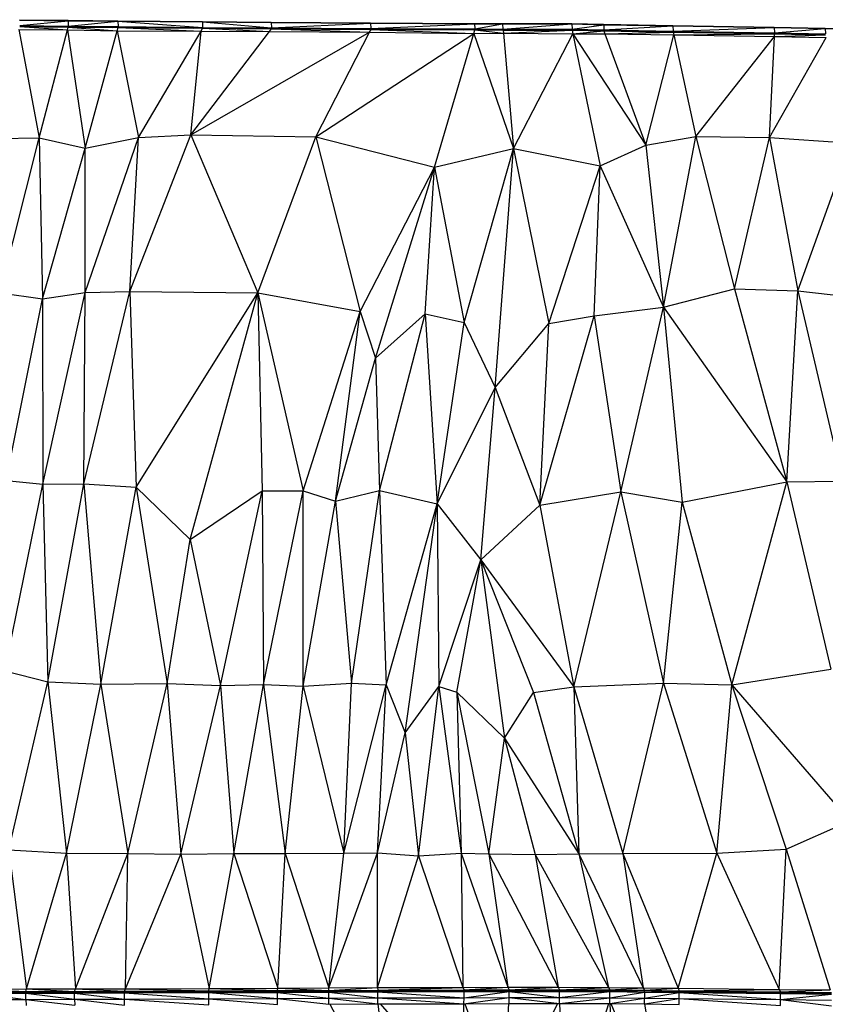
# Model space of a CAD drawing. Header units: millimetres. Extents: x 0 to 2209, y 0 to 979.
# Tile 20 of 27: x 1446 to 1613, y 770 to 974. Entities that reach past the tile are written whole.
import ezdxf

# ---------------------------------------------------------------- set-up
doc = ezdxf.new("R2010")
doc.units = ezdxf.units.MM
doc.header["$MEASUREMENT"] = 0
doc.layers.add('Crea2D$visibili$tangenti', color=7, linetype='Continuous', true_color=0x000000)

msp = doc.modelspace()

# ---------------------------------------------------------------- linework, layer by layer
at = {"layer": 'Crea2D$visibili$tangenti'}
for p, q in [((1446.37, 973.93), (1456.45, 973.8)), ((1446.37, 973.83), (1456.45, 973.8)), ((1446.37, 973.83), (1456.45, 973.71)), ((1446.42, 972.72), (1456.45, 973.71)), ((1456.45, 973.71), (1456.45, 973.8)), ((1456.45, 973.8), (1466.79, 973.7)), ((1456.45, 973.71), (1466.79, 973.7)), ((1456.45, 973.71), (1456.5, 972.6)), ((1456.45, 973.71), (1466.79, 973.6)), ((1466.79, 973.6), (1466.79, 973.7)), ((1466.79, 973.7), (1484.29, 973.45)), ((1466.79, 973.7), (1484.29, 973.52)), ((1446.26, 971.91), (1450.44, 949.44)), ((1446.26, 971.91), (1456.34, 971.8)), ((1446.42, 972.72), (1456.5, 972.6)), ((1446.42, 972.72), (1456.5, 972.43)), ((1446.42, 972.54), (1456.34, 971.8)), ((1446.43, 972.54), (1456.5, 972.41)), ((1446.43, 972.54), (1456.5, 972.43)), ((1450.44, 949.44), (1456.34, 971.8)), ((1456.34, 971.8), (1456.5, 972.41)), ((1456.34, 971.8), (1460, 947.29)), ((1456.34, 971.8), (1466.63, 971.65)), ((1456.5, 972.6), (1466.79, 973.6)), ((1456.5, 972.6), (1466.84, 972.51)), ((1456.5, 972.6), (1466.8, 972.32)), ((1456.5, 972.43), (1456.5, 972.6)), ((1456.5, 972.41), (1456.5, 972.43)), ((1456.5, 972.43), (1465.62, 972.32)), ((1456.5, 972.41), (1466.63, 971.65)), ((1456.51, 972.43), (1466.84, 972.32)), ((1456.51, 972.41), (1466.84, 972.3)), ((1460, 947.29), (1466.63, 971.65)), ((1466.63, 971.65), (1466.84, 972.3)), ((1466.63, 971.65), (1471.07, 949.49)), ((1466.63, 971.65), (1484.03, 971.55)), ((1466.79, 973.6), (1466.84, 972.51)), ((1466.79, 973.6), (1484.34, 972.34)), ((1466.79, 973.6), (1484.29, 973.45)), ((1466.84, 972.51), (1484.34, 972.34)), ((1466.84, 972.51), (1484.34, 972.15)), ((1466.84, 972.32), (1466.84, 972.51)), ((1466.84, 972.3), (1466.84, 972.32)), ((1466.84, 972.32), (1482.43, 972.17)), ((1466.84, 972.3), (1484.03, 971.55)), ((1466.84, 972.3), (1484.34, 972.15)), ((1484.03, 971.55), (1484.34, 972.15)), ((1484.29, 973.45), (1484.29, 973.52)), ((1484.29, 973.52), (1498.55, 973.32)), ((1484.29, 973.52), (1498.55, 973.42)), ((1484.29, 973.45), (1484.34, 972.34)), ((1484.29, 973.45), (1498.6, 972.23)), ((1484.29, 973.45), (1498.55, 973.32)), ((1484.34, 972.34), (1498.6, 972.23)), ((1484.34, 972.34), (1498.6, 972.04)), ((1484.34, 972.15), (1484.34, 972.34)), ((1484.34, 972.15), (1498.18, 971.46)), ((1484.35, 972.15), (1498.65, 972.04)), ((1498.18, 971.46), (1498.65, 972.04)), ((1498.55, 973.32), (1498.55, 973.42)), ((1498.55, 973.42), (1519.18, 973.28)), ((1498.55, 973.32), (1519.18, 973.28)), ((1498.55, 973.32), (1498.6, 972.23)), ((1498.55, 973.32), (1519.18, 973.18)), ((1498.6, 972.23), (1519.18, 973.18)), ((1498.6, 972.23), (1519.23, 972.09)), ((1498.6, 972.23), (1519.24, 971.92)), ((1498.6, 972.04), (1498.6, 972.23)), ((1498.65, 972.04), (1518.97, 971.31)), ((1498.65, 972.04), (1519.29, 971.9)), ((1498.91, 972.04), (1519.29, 971.92)), ((1518.97, 971.31), (1519.29, 971.9)), ((1519.18, 973.18), (1519.18, 973.28)), ((1519.18, 973.28), (1540.7, 973.17)), ((1519.18, 973.18), (1540.7, 973.17)), ((1519.18, 973.18), (1519.23, 972.09)), ((1519.18, 973.18), (1540.7, 973.09)), ((1519.23, 972.09), (1540.7, 973.09)), ((1519.23, 972.09), (1540.75, 972)), ((1519.23, 972.09), (1540.75, 971.81)), ((1519.23, 972.09), (1519.29, 971.92)), ((1519.29, 971.9), (1519.29, 971.92)), ((1519.29, 971.92), (1538.4, 971.82)), ((1519.29, 971.9), (1540.54, 971.06)), ((1519.29, 971.9), (1540.75, 971.81)), ((1540.54, 971.06), (1540.75, 971.81)), ((1540.7, 973.09), (1540.7, 973.17)), ((1540.7, 973.17), (1546.55, 973.16)), ((1540.7, 973.09), (1546.55, 973.16)), ((1540.7, 973.09), (1540.75, 972)), ((1540.7, 973.09), (1546.55, 973.06)), ((1540.75, 972), (1546.55, 973.06)), ((1540.75, 972), (1546.6, 971.97)), ((1540.75, 972), (1546.6, 971.8)), ((1540.75, 971.81), (1540.75, 972)), ((1540.75, 971.81), (1546.71, 971.14)), ((1540.76, 971.81), (1546.65, 971.78)), ((1540.76, 971.81), (1546.65, 971.8)), ((1546.55, 973.06), (1546.55, 973.16)), ((1546.55, 973.16), (1560.87, 973.04)), ((1546.55, 973.16), (1560.86, 973.11)), ((1546.55, 973.06), (1546.6, 971.97)), ((1546.55, 973.06), (1560.91, 973.04)), ((1546.6, 971.97), (1560.91, 973.04)), ((1546.6, 971.97), (1560.96, 971.94)), ((1546.6, 971.97), (1560.92, 971.75)), ((1546.6, 971.97), (1546.65, 971.8)), ((1546.65, 971.78), (1546.65, 971.8)), ((1546.65, 971.8), (1560.51, 971.76)), ((1546.65, 971.8), (1546.86, 971.8)), ((1546.65, 971.78), (1546.71, 971.14)), ((1546.65, 971.78), (1560.92, 971.75)), ((1546.71, 971.14), (1560.96, 971.75)), ((1560.86, 973.11), (1560.91, 973.04)), ((1560.86, 973.11), (1567.44, 972.99)), ((1560.91, 973.04), (1567.44, 972.99)), ((1560.91, 973.04), (1560.96, 971.94)), ((1560.91, 973.04), (1567.5, 972.89)), ((1560.96, 971.94), (1567.5, 972.89)), ((1560.96, 971.94), (1567.5, 971.63)), ((1560.96, 971.94), (1567.55, 971.8)), ((1560.96, 971.75), (1560.96, 971.94)), ((1560.96, 971.75), (1561.12, 971)), ((1560.96, 971.75), (1567.55, 971.61)), ((1560.96, 971.75), (1567.55, 971.63)), ((1561.12, 971), (1567.55, 971.61)), ((1567.44, 972.99), (1581.8, 972.72)), ((1567.44, 972.99), (1567.5, 972.89)), ((1567.5, 972.89), (1581.8, 972.72)), ((1567.5, 972.89), (1581.86, 972.64)), ((1567.5, 972.89), (1567.55, 971.8)), ((1567.55, 971.8), (1581.86, 972.64)), ((1567.55, 971.8), (1581.91, 971.54)), ((1567.55, 971.8), (1581.86, 971.36)), ((1567.55, 971.63), (1567.55, 971.8)), ((1567.55, 971.63), (1580.22, 971.38)), ((1567.55, 971.63), (1581.91, 971.36)), ((1567.55, 971.61), (1567.55, 971.63)), ((1567.55, 971.61), (1567.75, 970.99)), ((1567.55, 971.61), (1581.86, 971.35)), ((1581.8, 972.72), (1581.86, 972.64)), ((1581.8, 972.72), (1602.86, 972.37)), ((1581.86, 972.64), (1602.86, 972.37)), ((1581.86, 972.64), (1581.91, 971.54)), ((1581.86, 972.64), (1602.86, 972.29)), ((1581.91, 971.54), (1602.86, 972.29)), ((1602.86, 972.29), (1602.86, 972.37)), ((1602.86, 972.37), (1613.36, 972.2)), ((1602.86, 972.29), (1613.36, 972.2)), ((1602.86, 972.29), (1602.91, 971.18)), ((1602.86, 972.29), (1613.41, 972.12)), ((1602.91, 971.18), (1613.41, 972.12)), ((1613.36, 972.2), (1613.41, 972.12)), ((1613.36, 972.2), (1625.63, 972.01)), ((1613.41, 972.12), (1625.63, 972.01)), ((1613.41, 972.12), (1613.46, 971.01)), ((1613.41, 972.12), (1625.63, 971.93)), ((1471.07, 949.49), (1484.03, 971.55)), ((1481.93, 950.09), (1484.03, 971.55)), ((1481.93, 950.09), (1498.18, 971.46)), ((1481.93, 950.09), (1518.97, 971.31)), ((1484.03, 971.55), (1498.18, 971.46)), ((1498.18, 971.46), (1518.97, 971.31)), ((1507.84, 949.62), (1518.97, 971.31)), ((1507.84, 949.62), (1540.54, 971.06)), ((1518.97, 971.31), (1540.54, 971.06)), ((1532.39, 943.38), (1540.54, 971.06)), ((1540.54, 971.06), (1546.71, 971.14)), ((1540.54, 971.06), (1548.79, 947.2)), ((1546.71, 971.14), (1548.79, 947.2)), ((1546.71, 971.14), (1561.12, 971)), ((1548.79, 947.2), (1561.12, 971)), ((1561.12, 971), (1566.76, 943.61)), ((1561.12, 971), (1576.21, 947.88)), ((1561.12, 971), (1567.75, 970.99)), ((1567.75, 970.99), (1581.91, 971.35)), ((1567.75, 970.99), (1582.02, 970.79)), ((1567.75, 970.99), (1576.21, 947.88)), ((1576.21, 947.88), (1582.02, 970.79)), ((1581.91, 971.54), (1602.91, 971.18)), ((1581.91, 971.54), (1602.91, 971.01)), ((1581.91, 971.36), (1581.91, 971.54)), ((1581.91, 971.35), (1581.91, 971.36)), ((1581.91, 971.36), (1600.48, 971.04)), ((1581.91, 971.36), (1602.91, 971.01)), ((1581.91, 971.35), (1582.02, 970.79)), ((1581.91, 971.35), (1602.91, 970.99)), ((1582.02, 970.79), (1602.91, 970.99)), ((1582.02, 970.79), (1586.61, 949.69)), ((1582.02, 970.79), (1602.91, 970.43)), ((1586.61, 949.69), (1602.91, 970.43)), ((1601.86, 949.51), (1602.91, 970.43)), ((1601.86, 949.51), (1613.62, 970.23)), ((1602.91, 971.18), (1613.46, 971.01)), ((1602.91, 971.18), (1613.41, 970.84)), ((1602.91, 971.01), (1602.91, 971.18)), ((1602.91, 970.99), (1602.91, 971.01)), ((1602.91, 971.01), (1612.13, 970.84)), ((1602.91, 970.43), (1602.91, 970.99)), ((1602.91, 970.99), (1613.42, 970.82)), ((1602.91, 970.43), (1613.62, 970.23)), ((1602.92, 971.01), (1613.46, 970.84)), ((1602.95, 970.43), (1613.46, 970.82)), ((1440.67, 949.24), (1450.44, 949.44)), ((1442.34, 917.3), (1450.44, 949.44)), ((1450.44, 949.44), (1460, 947.29)), ((1450.44, 949.44), (1451.16, 916.07)), ((1459.99, 917.36), (1471.07, 949.49)), ((1460, 947.29), (1471.07, 949.49)), ((1469.24, 917.6), (1481.93, 950.09)), ((1469.24, 917.6), (1471.07, 949.49)), ((1471.07, 949.49), (1481.93, 950.09)), ((1481.93, 950.09), (1507.84, 949.62)), ((1481.93, 950.09), (1495.82, 917.29)), ((1495.82, 917.29), (1507.84, 949.62)), ((1507.84, 949.62), (1532.39, 943.38)), ((1507.84, 949.62), (1517.03, 913.42)), ((1576.21, 947.88), (1586.61, 949.69)), ((1579.92, 914.35), (1586.61, 949.69)), ((1586.61, 949.69), (1594.6, 918.1)), ((1586.61, 949.69), (1601.86, 949.51)), ((1594.6, 918.1), (1601.86, 949.51)), ((1601.86, 949.51), (1607.76, 917.7)), ((1601.86, 949.51), (1618.73, 948.34)), ((1451.16, 916.07), (1460, 947.29)), ((1459.99, 917.36), (1460, 947.29)), ((1532.39, 943.38), (1548.79, 947.2)), ((1538.55, 911.12), (1548.79, 947.2)), ((1544.97, 897.7), (1548.79, 947.2)), ((1548.79, 947.2), (1556.1, 910.92)), ((1548.79, 947.2), (1566.76, 943.61)), ((1566.76, 943.61), (1576.21, 947.88)), ((1576.21, 947.88), (1579.92, 914.35)), ((1607.76, 917.7), (1618.73, 948.34)), ((1517.03, 913.42), (1532.39, 943.38)), ((1520.21, 903.78), (1532.39, 943.38)), ((1530.5, 912.94), (1532.39, 943.38)), ((1532.39, 943.38), (1538.55, 911.12)), ((1556.1, 910.92), (1566.76, 943.61)), ((1565.55, 912.54), (1566.76, 943.61)), ((1566.76, 943.61), (1579.92, 914.35)), ((1442.34, 917.3), (1451.16, 916.07)), ((1451.16, 916.07), (1459.99, 917.36)), ((1451.21, 877.66), (1459.99, 917.36)), ((1459.73, 877.72), (1469.24, 917.6)), ((1459.73, 877.72), (1459.99, 917.36)), ((1459.99, 917.36), (1469.24, 917.6)), ((1469.24, 917.6), (1470.54, 877.04)), ((1469.24, 917.6), (1495.82, 917.29)), ((1470.54, 877.04), (1495.82, 917.29)), ((1481.77, 866.16), (1495.82, 917.29)), ((1495.82, 917.29), (1505.22, 876.23)), ((1495.82, 917.29), (1496.71, 876.23)), ((1495.82, 917.29), (1517.03, 913.42)), ((1579.92, 914.35), (1594.6, 918.1)), ((1594.6, 918.1), (1607.76, 917.7)), ((1594.6, 918.1), (1605.46, 878.1)), ((1605.46, 878.1), (1607.76, 917.7)), ((1607.76, 917.7), (1617, 878.26)), ((1607.76, 917.7), (1625.15, 915.78)), ((1443.59, 878.39), (1451.16, 916.07)), ((1451.16, 916.07), (1451.21, 877.66)), ((1505.22, 876.23), (1517.03, 913.42)), ((1511.91, 874.11), (1517.03, 913.42)), ((1517.03, 913.42), (1520.21, 903.78)), ((1520.21, 903.78), (1530.5, 912.94)), ((1521, 876.34), (1530.5, 912.94)), ((1530.5, 912.94), (1532.96, 873.59)), ((1530.5, 912.94), (1538.55, 911.12)), ((1554.27, 873.25), (1565.55, 912.54)), ((1556.1, 910.92), (1565.55, 912.54)), ((1565.55, 912.54), (1579.92, 914.35)), ((1565.55, 912.54), (1571.04, 876.08)), ((1571.04, 876.08), (1579.92, 914.35)), ((1579.92, 914.35), (1583.73, 873.88)), ((1579.92, 914.35), (1605.46, 878.1)), ((1532.96, 873.59), (1538.55, 911.12)), ((1538.55, 911.12), (1544.97, 897.7)), ((1544.97, 897.7), (1556.1, 910.92)), ((1554.27, 873.25), (1556.1, 910.92)), ((1511.91, 874.11), (1520.21, 903.78)), ((1520.21, 903.78), (1521, 876.34)), ((1532.96, 873.59), (1544.97, 897.7)), ((1541.99, 861.92), (1544.97, 897.7)), ((1544.97, 897.7), (1554.27, 873.25)), ((1443.59, 878.39), (1451.21, 877.66)), ((1451.21, 877.66), (1459.73, 877.72)), ((1452.25, 836.69), (1459.73, 877.72)), ((1459.73, 877.72), (1470.54, 877.04)), ((1459.73, 877.72), (1463.27, 836.16)), ((1583.73, 873.88), (1605.46, 878.1)), ((1594.06, 836.05), (1605.46, 878.1)), ((1605.46, 878.1), (1617, 878.26)), ((1605.46, 878.1), (1614.59, 839.32)), ((1443.37, 838.94), (1451.21, 877.66)), ((1451.21, 877.66), (1452.25, 836.69)), ((1463.27, 836.16), (1470.54, 877.04)), ((1470.54, 877.04), (1481.77, 866.16)), ((1470.54, 877.04), (1476.96, 836.32)), ((1481.77, 866.16), (1496.71, 876.23)), ((1488.08, 835.87), (1496.71, 876.23)), ((1496.71, 876.23), (1496.96, 836.11)), ((1496.71, 876.23), (1505.22, 876.23)), ((1496.96, 836.11), (1505.22, 876.23)), ((1505.22, 876.23), (1511.91, 874.11)), ((1505.22, 835.73), (1505.22, 876.23)), ((1511.91, 874.11), (1521, 876.34)), ((1515.24, 836.39), (1521, 876.34)), ((1521, 876.34), (1522.4, 836.04)), ((1521, 876.34), (1532.96, 873.59)), ((1554.27, 873.25), (1571.04, 876.08)), ((1561.31, 835.6), (1571.04, 876.08)), ((1571.04, 876.08), (1583.73, 873.88)), ((1571.04, 876.08), (1579.86, 836.36)), ((1505.22, 835.73), (1511.91, 874.11)), ((1511.91, 874.11), (1515.24, 836.39)), ((1579.86, 836.36), (1583.73, 873.88)), ((1583.73, 873.88), (1594.06, 836.05)), ((1522.4, 836.04), (1532.96, 873.59)), ((1526.37, 826.09), (1532.96, 873.59)), ((1532.96, 873.59), (1541.99, 861.92)), ((1532.96, 873.59), (1533.32, 835.7)), ((1541.99, 861.92), (1554.27, 873.25)), ((1554.27, 873.25), (1561.31, 835.6)), ((1476.96, 836.32), (1481.77, 866.16)), ((1481.77, 866.16), (1488.08, 835.87)), ((1533.32, 835.7), (1541.99, 861.92)), ((1537.07, 834.5), (1541.99, 861.92)), ((1541.99, 861.92), (1546.95, 824.95)), ((1541.99, 861.92), (1561.31, 835.6)), ((1541.99, 861.92), (1552.96, 834.45)), ((1443.37, 838.94), (1452.25, 836.69)), ((1594.06, 836.05), (1614.59, 839.32)), ((1444.15, 801.83), (1452.25, 836.69)), ((1452.25, 836.69), (1456.11, 801.13)), ((1452.25, 836.69), (1463.27, 836.16)), ((1456.11, 801.13), (1463.27, 836.16)), ((1463.27, 836.16), (1476.96, 836.32)), ((1463.27, 836.16), (1468.86, 801.07)), ((1468.86, 801.07), (1476.96, 836.32)), ((1476.96, 836.32), (1479.83, 800.96)), ((1476.96, 836.32), (1488.08, 835.87)), ((1479.83, 800.96), (1488.08, 835.87)), ((1488.08, 835.87), (1496.96, 836.11)), ((1488.08, 835.87), (1490.84, 801.07)), ((1490.84, 801.07), (1496.96, 836.11)), ((1496.96, 836.11), (1505.22, 835.73)), ((1496.96, 836.11), (1501.45, 801.07)), ((1501.45, 801.07), (1505.22, 835.73)), ((1505.22, 835.73), (1515.24, 836.39)), ((1505.22, 835.73), (1513.62, 801.17)), ((1513.62, 801.17), (1515.24, 836.39)), ((1513.62, 801.17), (1522.4, 836.04)), ((1515.24, 836.39), (1522.4, 836.04)), ((1520.62, 801.2), (1522.4, 836.04)), ((1522.4, 836.04), (1526.37, 826.09)), ((1526.37, 826.09), (1533.32, 835.7)), ((1529.08, 800.62), (1533.32, 835.7)), ((1533.32, 835.7), (1537.07, 834.5)), ((1533.32, 835.7), (1537.96, 801.16)), ((1552.96, 834.45), (1561.31, 835.6)), ((1561.31, 835.6), (1579.86, 836.36)), ((1561.31, 835.6), (1571.49, 801.08)), ((1561.31, 835.6), (1562.35, 800.97)), ((1571.49, 801.08), (1579.86, 836.36)), ((1579.86, 836.36), (1594.06, 836.05)), ((1579.86, 836.36), (1590.98, 801.16)), ((1590.98, 801.16), (1594.06, 836.05)), ((1594.06, 836.05), (1605.34, 801.95)), ((1594.06, 836.05), (1618.45, 807.81)), ((1537.07, 834.5), (1537.96, 801.16)), ((1537.07, 834.5), (1543.71, 801.02)), ((1537.07, 834.5), (1546.95, 824.95)), ((1546.95, 824.95), (1552.96, 834.45)), ((1552.96, 834.45), (1562.35, 800.97)), ((1520.62, 801.2), (1526.37, 826.09)), ((1526.37, 826.09), (1529.08, 800.62)), ((1543.71, 801.02), (1546.95, 824.95)), ((1546.95, 824.95), (1562.35, 800.97)), ((1546.95, 824.95), (1553.27, 800.88)), ((1605.34, 801.95), (1618.45, 807.81)), ((1444.15, 801.83), (1447.86, 772.99)), ((1444.15, 801.83), (1456.11, 801.13)), ((1447.86, 772.99), (1456.11, 801.13)), ((1456.11, 801.13), (1457.99, 773.02)), ((1456.11, 801.13), (1468.86, 801.07)), ((1457.99, 773.02), (1468.86, 801.07)), ((1468.33, 773.05), (1468.86, 801.07)), ((1468.33, 773.05), (1479.83, 800.96)), ((1468.86, 801.07), (1479.83, 800.96)), ((1479.83, 800.96), (1490.84, 801.07)), ((1479.83, 800.96), (1485.72, 773.12)), ((1485.72, 773.12), (1490.84, 801.07)), ((1490.84, 801.07), (1499.93, 773.17)), ((1490.84, 801.07), (1501.45, 801.07)), ((1499.93, 773.17), (1501.45, 801.07)), ((1501.45, 801.07), (1513.62, 801.17)), ((1501.45, 801.07), (1510.54, 773.2)), ((1510.54, 773.2), (1520.62, 801.2)), ((1510.54, 773.2), (1513.62, 801.17)), ((1513.62, 801.17), (1520.62, 801.2)), ((1520.57, 773.28), (1520.62, 801.2)), ((1520.57, 773.28), (1529.08, 800.62)), ((1520.62, 801.2), (1529.08, 800.62)), ((1529.08, 800.62), (1537.96, 801.16)), ((1529.08, 800.62), (1538.32, 773.31)), ((1537.96, 801.16), (1543.71, 801.02)), ((1537.96, 801.16), (1547.62, 773.33)), ((1537.96, 801.16), (1538.32, 773.31)), ((1543.71, 801.02), (1547.62, 773.33)), ((1543.71, 801.02), (1558.07, 773.35)), ((1543.71, 801.02), (1553.27, 800.88)), ((1553.27, 800.88), (1562.35, 800.97)), ((1553.27, 800.88), (1568.46, 773.3)), ((1553.27, 800.88), (1558.07, 773.35)), ((1562.35, 800.97), (1571.49, 801.08)), ((1562.35, 800.97), (1568.46, 773.3)), ((1562.35, 800.97), (1575.67, 773.22)), ((1571.49, 801.08), (1590.98, 801.16)), ((1571.49, 801.08), (1582.93, 773.14)), ((1571.49, 801.08), (1575.67, 773.22)), ((1582.93, 773.14), (1590.98, 801.16)), ((1590.98, 801.16), (1605.34, 801.95)), ((1590.98, 801.16), (1603.88, 772.91)), ((1603.88, 772.91), (1605.34, 801.95)), ((1605.34, 801.95), (1614.48, 772.84)), ((1438.19, 772.41), (1447.7, 772.44)), ((1438.19, 772.41), (1447.7, 772.32)), ((1438.19, 772.29), (1447.6, 772.32)), ((1438.19, 772.29), (1447.7, 772.1)), ((1438.19, 772.07), (1447.6, 772.1)), ((1438.19, 772.07), (1447.7, 770.82)), ((1438.29, 772.97), (1447.86, 772.99)), ((1438.29, 772.97), (1447.7, 772.44)), ((1447.7, 772.44), (1447.86, 772.99)), ((1447.7, 772.44), (1457.78, 772.49)), ((1447.7, 772.44), (1457.78, 772.35)), ((1447.7, 772.32), (1447.7, 772.44)), ((1447.7, 772.32), (1457.68, 772.35)), ((1447.7, 772.32), (1457.78, 772.13)), ((1447.7, 772.1), (1447.7, 772.32)), ((1447.7, 772.1), (1457.68, 772.13)), ((1447.7, 772.1), (1457.78, 770.85)), ((1447.7, 770.82), (1447.7, 772.1)), ((1447.86, 772.99), (1457.99, 773.02)), ((1447.86, 772.99), (1457.78, 772.49)), ((1457.78, 772.49), (1457.99, 773.02)), ((1457.78, 772.49), (1468.12, 772.52)), ((1457.78, 772.35), (1457.78, 772.49)), ((1457.78, 772.49), (1468.12, 772.4)), ((1457.78, 772.35), (1468.02, 772.4)), ((1457.78, 772.35), (1468.12, 772.16)), ((1457.78, 772.13), (1457.78, 772.35)), ((1457.78, 772.13), (1468.03, 772.16)), ((1457.78, 770.85), (1457.78, 772.13)), ((1457.78, 772.13), (1468.12, 770.9)), ((1457.99, 773.02), (1468.33, 773.05)), ((1457.99, 773.02), (1468.12, 772.52)), ((1468.12, 772.52), (1468.33, 773.05)), ((1468.12, 772.52), (1485.62, 772.59)), ((1468.12, 772.4), (1468.12, 772.52)), ((1468.12, 772.52), (1485.62, 772.45)), ((1468.12, 772.4), (1485.52, 772.45)), ((1468.12, 772.4), (1485.62, 772.23)), ((1468.12, 772.16), (1468.12, 772.4)), ((1468.12, 772.16), (1485.52, 772.23)), ((1468.12, 770.9), (1468.12, 772.16)), ((1468.12, 772.16), (1485.62, 770.96)), ((1468.33, 773.05), (1485.72, 773.12)), ((1468.33, 773.05), (1485.62, 772.59)), ((1485.62, 772.59), (1485.72, 773.12)), ((1485.62, 772.59), (1499.88, 772.64)), ((1485.62, 772.45), (1485.62, 772.59)), ((1485.62, 772.59), (1499.88, 772.51)), ((1485.62, 772.45), (1499.78, 772.51)), ((1485.62, 772.45), (1499.88, 772.28)), ((1485.62, 772.23), (1485.62, 772.45)), ((1485.62, 772.23), (1499.78, 772.28)), ((1485.62, 770.96), (1485.62, 772.23)), ((1485.62, 772.23), (1499.88, 771.01)), ((1485.72, 773.12), (1499.93, 773.17)), ((1485.72, 773.12), (1499.88, 772.64)), ((1499.88, 772.64), (1499.93, 773.17)), ((1499.88, 772.64), (1510.48, 772.67)), ((1499.88, 772.51), (1499.88, 772.64)), ((1499.88, 772.64), (1510.48, 772.54)), ((1499.88, 772.51), (1510.38, 772.54)), ((1499.88, 772.51), (1510.48, 772.32)), ((1499.88, 772.28), (1499.88, 772.51)), ((1499.88, 772.28), (1510.39, 772.32)), ((1499.88, 771.01), (1499.88, 772.28)), ((1499.88, 772.28), (1510.48, 771.06)), ((1499.93, 773.17), (1510.54, 773.2)), ((1499.93, 773.17), (1510.48, 772.67)), ((1510.48, 772.67), (1520.57, 773.28)), ((1510.48, 772.67), (1510.54, 773.2)), ((1510.48, 772.67), (1520.67, 772.75)), ((1510.48, 772.67), (1520.67, 772.62)), ((1510.48, 772.54), (1510.48, 772.67)), ((1510.48, 772.54), (1520.52, 772.62)), ((1510.48, 772.54), (1520.67, 772.4)), ((1510.48, 772.32), (1510.48, 772.54)), ((1510.48, 772.32), (1520.67, 772.4)), ((1510.48, 772.32), (1520.67, 771.14)), ((1510.48, 771.06), (1510.48, 772.32)), ((1510.54, 773.2), (1520.57, 773.28)), ((1520.57, 773.28), (1538.32, 773.31)), ((1520.57, 773.28), (1520.67, 772.75)), ((1520.67, 772.75), (1538.32, 773.31)), ((1520.67, 772.75), (1538.54, 772.78)), ((1520.67, 772.75), (1538.54, 772.66)), ((1520.67, 772.62), (1520.67, 772.75)), ((1520.67, 772.62), (1538.43, 772.66)), ((1520.67, 772.62), (1538.54, 772.44)), ((1520.67, 772.4), (1520.67, 772.62)), ((1520.67, 772.4), (1538.44, 772.44)), ((1520.67, 772.4), (1538.54, 771.17)), ((1520.67, 771.14), (1520.67, 772.4)), ((1538.32, 773.31), (1547.62, 773.33)), ((1538.32, 773.31), (1538.54, 772.78)), ((1538.54, 772.78), (1547.62, 773.33)), ((1538.54, 772.66), (1547.78, 772.81)), ((1538.54, 772.78), (1547.88, 772.81)), ((1538.54, 772.66), (1538.54, 772.78)), ((1538.54, 772.66), (1547.88, 772.69)), ((1538.54, 772.66), (1547.88, 772.45)), ((1538.54, 772.44), (1538.54, 772.66)), ((1538.54, 771.17), (1547.88, 772.45)), ((1538.54, 772.44), (1547.79, 772.45)), ((1538.54, 771.17), (1538.54, 772.44)), ((1547.62, 773.33), (1558.07, 773.35)), ((1547.62, 773.33), (1547.88, 772.81)), ((1547.88, 772.81), (1558.07, 773.35)), ((1547.88, 772.81), (1558.33, 772.83)), ((1547.88, 772.81), (1558.33, 772.71)), ((1547.88, 772.69), (1547.88, 772.81)), ((1547.88, 772.69), (1558.33, 772.71)), ((1547.88, 772.45), (1558.23, 772.7)), ((1547.88, 772.45), (1547.88, 772.69)), ((1547.88, 772.45), (1558.33, 772.47)), ((1547.88, 772.45), (1558.33, 771.22)), ((1547.88, 771.2), (1547.88, 772.45)), ((1558.07, 773.35), (1558.33, 772.83)), ((1558.07, 773.35), (1568.46, 773.3)), ((1558.33, 772.83), (1568.46, 773.3)), ((1558.33, 772.71), (1558.33, 772.83)), ((1558.33, 772.83), (1568.77, 772.79)), ((1558.33, 772.71), (1568.67, 772.78)), ((1558.33, 772.71), (1568.77, 772.44)), ((1558.33, 772.71), (1568.77, 772.66)), ((1558.33, 772.47), (1558.33, 772.71)), ((1558.33, 771.22), (1558.33, 772.47)), ((1558.33, 772.47), (1568.68, 772.44)), ((1558.33, 771.22), (1568.77, 772.44)), ((1568.46, 773.3), (1568.77, 772.79)), ((1568.46, 773.3), (1575.67, 773.22)), ((1568.77, 772.79), (1575.67, 773.22)), ((1568.77, 772.79), (1575.93, 772.58)), ((1568.77, 772.79), (1575.93, 772.71)), ((1568.77, 772.66), (1568.77, 772.79)), ((1568.77, 772.66), (1575.83, 772.58)), ((1568.77, 772.66), (1575.93, 772.36)), ((1568.77, 772.44), (1568.77, 772.66)), ((1568.77, 772.44), (1575.93, 772.36)), ((1568.77, 771.18), (1568.77, 772.44)), ((1568.77, 771.18), (1575.93, 772.36)), ((1575.67, 773.22), (1575.93, 772.71)), ((1575.67, 773.22), (1582.93, 773.14)), ((1575.93, 772.71), (1582.93, 773.14)), ((1575.93, 772.58), (1575.93, 772.71)), ((1575.93, 772.71), (1583.14, 772.61)), ((1575.93, 772.58), (1583.04, 772.61)), ((1575.93, 772.58), (1583.14, 772.49)), ((1575.93, 772.58), (1583.14, 772.27)), ((1575.93, 772.36), (1575.93, 772.58)), ((1575.93, 772.36), (1575.98, 771.11)), ((1575.93, 772.36), (1583.14, 772.27)), ((1575.98, 771.11), (1583.14, 772.27)), ((1582.93, 773.14), (1583.14, 772.61)), ((1582.93, 773.14), (1603.88, 772.91)), ((1583.14, 772.61), (1603.88, 772.91)), ((1583.14, 772.49), (1583.14, 772.61)), ((1583.14, 772.61), (1604.14, 772.24)), ((1583.14, 772.61), (1604.14, 772.37)), ((1583.14, 772.49), (1604.04, 772.24)), ((1583.14, 772.49), (1604.14, 772.02)), ((1583.14, 772.27), (1583.14, 772.49)), ((1583.14, 771.02), (1583.14, 772.27)), ((1583.14, 772.27), (1604.14, 770.79)), ((1583.14, 772.27), (1604.04, 772.02)), ((1603.88, 772.91), (1604.14, 772.37)), ((1603.88, 772.91), (1614.48, 772.84)), ((1604.14, 772.37), (1614.48, 772.84)), ((1604.14, 772.24), (1604.14, 772.37)), ((1604.14, 772.37), (1614.69, 772.12)), ((1604.14, 772.37), (1614.69, 772.24)), ((1604.14, 772.24), (1614.54, 772.12)), ((1604.14, 772.24), (1614.69, 771.9)), ((1604.14, 772.02), (1604.14, 772.24)), ((1604.14, 770.79), (1604.14, 772.02)), ((1604.14, 772.02), (1614.69, 771.9)), ((1604.14, 770.79), (1614.69, 771.9)), ((1438.19, 770.79), (1447.7, 770.82)), ((1447.7, 770.82), (1457.78, 770.85)), ((1447.7, 770.82), (1457.83, 769.6)), ((1447.7, 770.82), (1447.75, 769.57)), ((1457.78, 770.85), (1468.12, 770.9)), ((1457.78, 770.85), (1457.83, 769.6)), ((1457.78, 770.85), (1468.12, 769.65)), ((1468.12, 770.9), (1485.59, 770.96)), ((1468.12, 769.65), (1468.12, 770.9)), ((1468.12, 770.9), (1485.62, 769.71)), ((1485.62, 770.96), (1499.88, 771.01)), ((1485.62, 769.71), (1485.62, 770.96)), ((1485.62, 770.96), (1499.88, 769.76)), ((1499.88, 771.01), (1510.48, 771.06)), ((1499.88, 769.76), (1499.88, 771.01)), ((1499.88, 771.01), (1510.48, 769.81)), ((1510.48, 771.06), (1520.67, 771.14)), ((1510.48, 771.06), (1520.67, 769.89)), ((1510.48, 769.81), (1510.48, 771.06)), ((1510.48, 769.81), (1520.67, 769.89)), ((1510.75, 769.81), (1523.43, 746.12)), ((1520.67, 771.14), (1538.54, 771.17)), ((1520.67, 771.14), (1538.53, 769.94)), ((1520.67, 769.89), (1520.67, 771.14)), ((1520.67, 769.89), (1538.53, 769.94)), ((1520.69, 769.89), (1523.43, 746.12)), ((1521.14, 769.89), (1538.48, 750.31)), ((1538.48, 750.31), (1538.48, 769.94)), ((1538.53, 769.94), (1547.88, 771.2)), ((1538.53, 769.94), (1538.54, 771.17)), ((1538.53, 769.94), (1547.88, 769.97)), ((1538.54, 771.17), (1547.88, 771.2)), ((1538.7, 769.94), (1546.62, 748.16)), ((1546.62, 748.16), (1557.97, 769.99)), ((1546.62, 748.16), (1547.8, 769.97)), ((1547.88, 771.2), (1558.33, 771.22)), ((1547.88, 771.2), (1558.33, 769.99)), ((1547.88, 769.97), (1547.88, 771.2)), ((1547.88, 769.97), (1558.33, 769.99)), ((1558.31, 769.99), (1559.73, 741.77)), ((1558.33, 769.99), (1558.33, 771.22)), ((1558.33, 771.22), (1568.77, 771.18)), ((1558.33, 769.99), (1568.77, 771.18)), ((1558.33, 769.99), (1568.77, 769.96)), ((1559.73, 741.77), (1568.54, 769.96)), ((1568.75, 769.96), (1570.23, 738.71)), ((1568.77, 771.18), (1575.98, 771.11)), ((1568.77, 769.96), (1568.77, 771.18)), ((1568.77, 769.96), (1575.98, 771.11)), ((1568.77, 769.96), (1575.98, 769.88)), ((1568.97, 769.95), (1580, 743.33)), ((1575.97, 769.88), (1580, 743.33)), ((1575.98, 769.88), (1575.98, 771.11)), ((1575.98, 771.11), (1583.14, 771.02)), ((1575.98, 769.88), (1583.14, 771.02)), ((1575.98, 769.88), (1583.14, 769.8)), ((1583.14, 769.8), (1583.14, 771.02)), ((1583.14, 771.02), (1604.14, 769.57)), ((1583.14, 771.02), (1604.14, 770.79)), ((1604.14, 769.57), (1604.14, 770.79)), ((1604.14, 770.79), (1614.69, 769.46)), ((1604.14, 770.79), (1614.69, 770.66))]:
    msp.add_line(p, q, dxfattribs=at)

doc.saveas('drawing.dxf')
